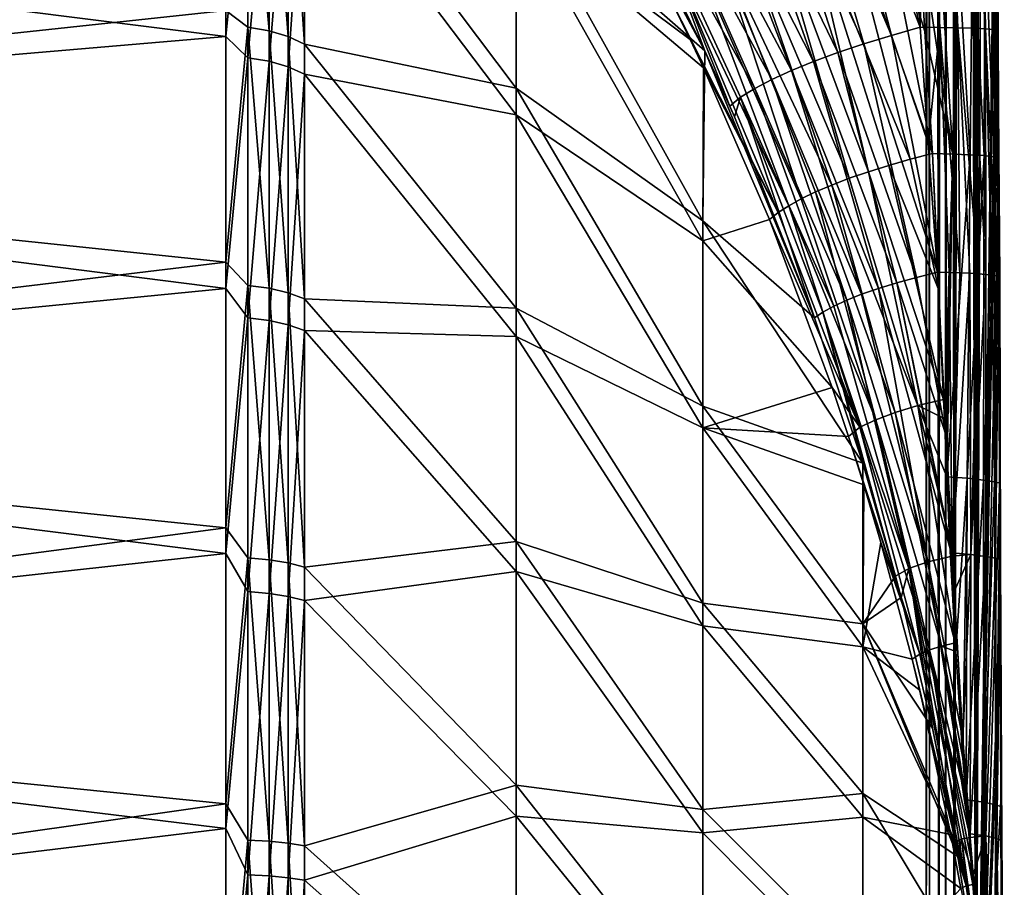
# Model space of a CAD drawing. Header units: metres. Extents: x 59 to 125, y -85 to 102.
# Tile 25 of 42: x 115.55 to 124.89, y 3.58 to 11.81. Entities that reach past the tile are written whole.
import ezdxf

# ---------------------------------------------------------------- set-up
doc = ezdxf.new("R2010")
doc.units = ezdxf.units.M
doc.layers.add('solid_21664500', color=7, linetype='CONTINUOUS')

msp = doc.modelspace()

# ---------------------------------------------------------------- linework, layer by layer
at = {"layer": 'solid_21664500'}
for points in [[(124.149452, 0), (124.149452, 100.625107), (124.194023, 100.624504, 2.717539)], [(124.178856, 0, -2.207325), (124.149452, 100.625107), (124.149452, 0)], [(124.194023, 100.624481, -2.717538), (124.149452, 100.625107), (124.178856, 0, -2.207325)], [(124.178856, 0, 2.207318), (124.149452, 0), (124.194023, 100.624504, 2.717539)], [(124.267197, 0, 4.41656), (124.178856, 0, 2.207318), (124.194023, 100.624504, 2.717539)], [(124.194023, 100.624481, -2.717538), (124.178856, 0, -2.207325), (124.267197, 0, -4.416576)], [(124.267197, 0, 4.41656), (124.194023, 100.624504, 2.717539), (124.327812, 100.622734, 5.435179)], [(124.327812, 100.622673, -5.435175), (124.194023, 100.624481, -2.717538), (124.267197, 0, -4.416576)], [(124.332672, 0, 5.508754), (124.267197, 0, 4.41656), (124.327812, 100.622734, 5.435179)], [(124.327812, 100.622673, -5.435175), (124.267197, 0, -4.416576), (124.33268, 0, -5.5088)], [(124.332672, 0, 5.508754), (124.327812, 100.622734, 5.435179), (124.357185, 100.603516, 5.865472)], [(124.357185, 100.603455, -5.86546), (124.327812, 100.622673, -5.435175), (124.33268, 0, -5.5088)], [(124.332672, 0, 5.508754), (124.357185, 100.603516, 5.865472), (124.388596, 100.546616, 6.292867)], [(124.357185, 100.603455, -5.86546), (124.33268, 0, -5.5088), (124.41436, 0, -6.62287)], [(124.388588, 100.546547, -6.292846), (124.357185, 100.603455, -5.86546), (124.41436, 0, -6.62287)], [(124.414352, 0, 6.622847), (124.332672, 0, 5.508754), (124.388596, 100.546616, 6.292867)], [(124.421738, 100.452293, -6.714433), (124.388588, 100.546547, -6.292846), (124.41436, 0, -6.62287)], [(124.414352, 0, 6.622847), (124.388596, 100.546616, 6.292867), (124.421745, 100.452362, 6.714463)], [(124.414352, 0, 6.622847), (124.421745, 100.452362, 6.714463), (124.456268, 100.321304, 7.126945)], [(124.421738, 100.452293, -6.714433), (124.41436, 0, -6.62287), (124.620155, 0, -8.82441)], [(124.456261, 100.321228, -7.126903), (124.421738, 100.452293, -6.714433), (124.620155, 0, -8.82441)], [(124.414352, 0, 6.622847), (124.456268, 100.321304, 7.126945), (124.491753, 100.154213, 7.527287)], [(124.491745, 100.154137, -7.527234), (124.456261, 100.321228, -7.126903), (124.620155, 0, -8.82441)], [(124.414352, 0, 6.622847), (124.491753, 100.154213, 7.527287), (124.527702, 99.952354, 7.912071)], [(124.527695, 99.952271, -7.912005), (124.491745, 100.154137, -7.527234), (124.620155, 0, -8.82441)], [(124.414352, 0, 6.622847), (124.527702, 99.952354, 7.912071), (124.563599, 99.717178, 8.278379)], [(124.563591, 99.717094, -8.2783), (124.527695, 99.952271, -7.912005), (124.620155, 0, -8.82441)], [(124.414352, 0, 6.622847), (124.563599, 99.717178, 8.278379), (124.598923, 99.450317, 8.623473)], [(124.598907, 99.450233, -8.623382), (124.563591, 99.717094, -8.2783), (124.620155, 0, -8.82441)], [(124.620155, 0, 8.824379), (124.414352, 0, 6.622847), (124.598923, 99.450317, 8.623473)], [(124.633095, 99.153549, -8.944614), (124.598907, 99.450233, -8.623382), (124.620155, 0, -8.82441)], [(124.620155, 0, 8.824379), (124.598923, 99.450317, 8.623473), (124.633102, 99.153625, 8.94472)], [(124.620155, 0, 8.824379), (124.633102, 99.153625, 8.94472), (124.665573, 98.829445, 9.239372)], [(124.81694, 14.049306, -10.503305), (124.633095, 99.153549, -8.944614), (124.620155, 0, -8.82441)], [(124.620155, 0, 8.824379), (124.665573, 98.829445, 9.239372), (124.695755, 98.480438, 9.504966)], [(124.620155, 0, 8.824379), (124.695755, 98.480438, 9.504966), (124.723122, 98.109207, 9.739528)], [(124.620155, 0, 8.824379), (124.723122, 98.109207, 9.739528), (124.747208, 97.718483, 9.941281)], [(124.620155, 0, 8.824379), (124.747208, 97.718483, 9.941281), (124.767563, 97.311203, 10.108623)], [(124.620155, 0, 8.824379), (124.767563, 97.311203, 10.108623), (124.783798, 96.890877, 10.240108)], [(124.620155, 0, 8.824379), (124.783798, 96.890877, 10.240108), (124.795624, 96.460663, 10.334814)], [(124.620155, 0, 8.824379), (124.795624, 96.460663, 10.334814), (124.802826, 96.024033, 10.392073)], [(124.620155, 0, 8.824379), (124.802826, 96.024033, 10.392073), (124.805275, 95.584, 10.411458)], [(124.620155, 0, 8.824379), (124.805275, 95.584, 10.411458), (124.811928, 55.217747, 10.463927)], [(124.620155, 0, 8.824379), (124.811928, 55.217747, 10.463927), (124.812141, 54.057941, 10.465647)], [(124.620155, 0, 8.824379), (124.812141, 54.057941, 10.465647), (124.816948, 14.921187, 10.503396)], [(124.620155, 0, 8.824379), (124.816948, 14.921187, 10.503396), (124.82238, 12.786752, 10.545879)], [(122.0495, 11.51318, -13.20372), (120.258636, 13.0832, -15.391022), (120.277397, 14.808387, -13.701787)], [(121.362968, 12.905782, -13.411614), (122.0495, 11.51318, -13.20372), (120.277397, 14.808387, -13.701787)], [(117.7155, 14.016317, -18.20797), (117.7155, 11.73626, -19.754684), (117.506783, 11.896239, -19.6845)], [(117.915222, 11.702938, -19.698654), (117.7155, 11.73626, -19.754684), (117.7155, 14.016317, -18.20797)], [(117.915222, 11.702938, -19.698654), (117.7155, 14.016317, -18.20797), (117.915222, 13.976527, -18.156332)], [(124.092636, 11.736555, -11.551813), (123.235939, 13.906354, -11.612864), (123.571419, 14.021847, -11.54487)], [(124.086929, 11.819385, -11.549554), (124.092636, 11.736555, -11.551813), (123.571419, 14.021847, -11.54487)], [(124.152946, 14.049356, -11.488091), (124.092636, 11.736555, -11.551813), (124.086929, 11.819385, -11.549554)], [(124.27919, 11.733991, -11.496501), (124.092636, 11.736555, -11.551813), (124.152946, 14.049356, -11.488091)], [(124.44944, 11.731212, -11.402337), (124.152946, 14.049356, -11.488091), (124.353401, 14.04939, -11.408609)], [(124.27919, 11.733991, -11.496501), (124.152946, 14.049356, -11.488091), (124.44944, 11.731212, -11.402337)], [(124.595436, 11.726928, -11.273782), (124.353401, 14.04939, -11.408609), (124.529213, 14.049407, -11.283751)], [(124.44944, 11.731212, -11.402337), (124.353401, 14.04939, -11.408609), (124.595436, 11.726928, -11.273782)], [(124.710342, 11.72134, -11.116857), (124.529213, 14.049407, -11.283751), (124.670303, 14.049407, -11.120678)], [(124.595436, 11.726928, -11.273782), (124.529213, 14.049407, -11.283751), (124.710342, 11.72134, -11.116857)], [(124.822914, 11.797435, -10.550032), (124.81694, 14.049306, -10.503305), (124.620155, 0, -8.82441)], [(124.78878, 11.714709, -10.93891), (124.670303, 14.049407, -11.120678), (124.768585, 14.04939, -10.928739)], [(124.710342, 11.72134, -11.116857), (124.670303, 14.049407, -11.120678), (124.78878, 11.714709, -10.93891)], [(124.827065, 11.707347, -10.748279), (124.768585, 14.04939, -10.928739), (124.818413, 14.049356, -10.718938)], [(124.78878, 11.714709, -10.93891), (124.768585, 14.04939, -10.928739), (124.827065, 11.707347, -10.748279)], [(124.818413, 14.049356, -10.718938), (124.81694, 14.049306, -10.503305), (124.823387, 11.703222, -10.55372)], [(124.823387, 11.703222, -10.55372), (124.81694, 14.049306, -10.503305), (124.822914, 11.797435, -10.550032)], [(124.827065, 11.707347, -10.748279), (124.818413, 14.049356, -10.718938), (124.823387, 11.703222, -10.55372)], [(117.915222, 13.976527, -18.156332), (118.096909, 13.91216, -18.072771), (118.096909, 11.649035, -19.607988)], [(117.915222, 11.702938, -19.698654), (117.915222, 13.976527, -18.156332), (118.096909, 11.649035, -19.607988)], [(106.25, 13.065489, 18.928629), (117.506783, 11.649831, 19.831324), (117.506783, 13.881018, 18.338957)], [(117.7155, 13.750081, 18.409851), (117.506783, 13.881018, 18.338957), (117.506783, 11.649831, 19.831324)], [(118.096909, 13.91216, -18.072771), (118.252136, 13.826356, -17.961338), (118.252136, 11.577187, -19.487087)], [(118.096909, 11.649035, -19.607988), (118.096909, 13.91216, -18.072771), (118.252136, 11.577187, -19.487087)], [(120.258636, 11.157375, -16.839437), (118.252136, 11.577187, -19.487087), (118.252136, 13.826356, -17.961338)], [(120.258636, 13.0832, -15.391022), (120.258636, 11.157375, -16.839437), (118.252136, 13.826356, -17.961338)], [(123.820045, 11.65985, -11.620916), (122.913116, 13.785611, -11.721107), (123.235939, 13.906354, -11.612864)], [(124.092636, 11.736555, -11.551813), (123.820045, 11.65985, -11.620916), (123.235939, 13.906354, -11.612864)], [(117.7155, 11.447776, 19.923246), (117.7155, 13.750081, 18.409851), (117.506783, 11.649831, 19.831324)], [(117.915222, 13.711073, 18.35762), (117.7155, 13.750081, 18.409851), (117.7155, 11.447776, 19.923246)], [(123.558289, 11.5807, -11.720624), (122.607422, 13.661289, -11.868098), (122.913116, 13.785611, -11.721107)], [(123.820045, 11.65985, -11.620916), (123.558289, 11.5807, -11.720624), (122.913116, 13.785611, -11.721107)], [(117.915222, 13.711073, 18.35762), (117.7155, 11.447776, 19.923246), (117.915222, 11.415299, 19.866722)], [(117.915222, 13.711073, 18.35762), (117.915222, 11.415299, 19.866722), (118.096909, 13.647956, 18.273109)], [(117.915222, 11.415299, 19.866722), (118.096909, 11.362752, 19.775265), (118.096909, 13.647956, 18.273109)], [(118.096909, 13.647956, 18.273109), (118.096909, 11.362752, 19.775265), (118.252136, 13.563797, 18.160429)], [(123.310776, 11.498197, -11.849732), (122.323097, 13.535111, -12.051805), (122.607422, 13.661289, -11.868098)], [(123.558289, 11.5807, -11.720624), (123.310776, 11.498197, -11.849732), (122.607422, 13.661289, -11.868098)], [(118.096909, 11.362752, 19.775265), (118.252136, 11.292686, 19.65332), (118.252136, 13.563797, 18.160429)], [(120.258636, 10.905146, 17.003866), (118.252136, 13.563797, 18.160429), (118.252136, 11.292686, 19.65332)], [(120.258636, 10.905146, 17.003866), (120.258636, 12.852345, 15.584316), (118.252136, 13.563797, 18.160429)], [(123.080673, 11.413401, -12.006605), (122.064072, 13.408826, -12.269679), (122.323097, 13.535111, -12.051805)], [(123.310776, 11.498197, -11.849732), (123.080673, 11.413401, -12.006605), (122.323097, 13.535111, -12.051805)], [(122.870895, 11.327404, -12.189252), (121.833939, 13.284182, -12.518704), (122.064072, 13.408826, -12.269679)], [(123.080673, 11.413401, -12.006605), (122.870895, 11.327404, -12.189252), (122.064072, 13.408826, -12.269679)], [(122.68412, 11.241312, -12.395353), (121.635887, 13.162904, -12.795432), (121.833939, 13.284182, -12.518704)], [(122.870895, 11.327404, -12.189252), (122.68412, 11.241312, -12.395353), (121.833939, 13.284182, -12.518704)], [(124.208336, 10.539021, 11.623276), (123.67688, 13.172457, 11.603824), (123.327934, 13.056333, 11.716224)], [(124.137016, 11.696034, 11.579194), (124.072411, 12.734576, 11.547471), (123.67688, 13.172457, 11.603824)], [(124.208336, 10.539021, 11.623276), (124.137016, 11.696034, 11.579194), (123.67688, 13.172457, 11.603824)], [(122.030922, 9.900479, -14.489795), (120.258636, 11.157375, -16.839437), (120.258636, 13.0832, -15.391022)], [(122.0495, 11.51318, -13.20372), (122.030922, 9.900479, -14.489795), (120.258636, 13.0832, -15.391022)], [(122.522728, 11.156232, -12.622292), (121.472656, 13.046675, -13.096027), (121.635887, 13.162904, -12.795432)], [(122.68412, 11.241312, -12.395353), (122.522728, 11.156232, -12.622292), (121.635887, 13.162904, -12.795432)], [(106.25, 13.065489, 18.928629), (106.25, 10.688633, 20.365488), (117.506783, 11.649831, 19.831324)], [(106.25, 10.688633, -20.365488), (106.25, 13.065489, -18.928629), (117.506783, 11.896239, -19.6845)], [(121.472656, 13.046675, -13.096027), (122.0495, 11.51318, -13.20372), (121.362968, 12.905782, -13.411614)], [(121.472656, 13.046675, -13.096027), (122.286819, 10.987323, -13.125663), (122.0495, 11.51318, -13.20372)], [(122.388779, 11.07326, -12.867181), (122.286819, 10.987323, -13.125663), (121.472656, 13.046675, -13.096027)], [(122.522728, 11.156232, -12.622292), (122.388779, 11.07326, -12.867181), (121.472656, 13.046675, -13.096027)], [(123.996254, 10.484509, 11.702901), (123.327934, 13.056333, 11.716224), (122.997269, 12.934558, 11.870224)], [(123.996254, 10.484509, 11.702901), (124.208336, 10.539021, 11.623276), (123.327934, 13.056333, 11.716224)], [(123.600266, 10.366652, 11.917426), (122.997269, 12.934558, 11.870224), (122.689583, 12.808861, 12.063642)], [(123.793022, 10.426898, 11.801215), (123.996254, 10.484509, 11.702901), (122.997269, 12.934558, 11.870224)], [(123.600266, 10.366652, 11.917426), (123.793022, 10.426898, 11.801215), (122.997269, 12.934558, 11.870224)], [(122.030922, 9.710101, 14.618056), (120.258636, 12.852345, 15.584316), (120.258636, 10.905146, 17.003866)], [(121.910156, 11.619581, 13.4156), (121.644066, 12.163857, 13.505397), (120.258636, 12.852345, 15.584316)], [(122.036133, 11.351919, 13.371762), (121.910156, 11.619581, 13.4156), (120.258636, 12.852345, 15.584316)], [(122.030922, 9.710101, 14.618056), (122.036133, 11.351919, 13.371762), (120.258636, 12.852345, 15.584316)], [(123.41954, 10.304256, 12.050599), (122.689583, 12.808861, 12.063642), (122.409233, 12.681024, 12.293734)], [(123.41954, 10.304256, 12.050599), (123.600266, 10.366652, 11.917426), (122.689583, 12.808861, 12.063642)], [(124.400024, 10.53438, 11.538611), (124.072411, 12.734576, 11.547471), (124.137016, 11.696034, 11.579194)], [(124.262589, 12.732593, 11.495824), (124.072411, 12.734576, 11.547471), (124.400024, 10.53438, 11.538611)], [(124.262589, 12.732593, 11.495824), (124.400024, 10.53438, 11.538611), (124.43689, 12.730362, 11.403827)], [(124.43689, 12.730362, 11.403827), (124.400024, 10.53438, 11.538611), (124.566933, 10.52756, 11.411993)], [(124.43689, 12.730362, 11.403827), (124.566933, 10.52756, 11.411993), (124.586861, 12.726658, 11.275978)], [(124.586861, 12.726658, 11.275978), (124.566933, 10.52756, 11.411993), (124.700012, 10.518955, 11.250278)], [(124.586861, 12.726658, 11.275978), (124.700012, 10.518955, 11.250278), (124.705238, 12.72166, 11.118464)], [(124.620155, 0, 8.824379), (124.82238, 12.786752, 10.545879), (124.822769, 12.70441, 10.548894)], [(124.620155, 0, 8.824379), (124.822769, 12.70441, 10.548894), (124.835609, 10.48739, 10.648698)], [(124.705238, 12.72166, 11.118464), (124.700012, 10.518955, 11.250278), (124.792061, 10.509029, 11.062222)], [(124.705238, 12.72166, 11.118464), (124.792061, 10.509029, 11.062222), (124.786301, 12.715609, 10.938903)], [(124.786301, 12.715609, 10.938903), (124.792061, 10.509029, 11.062222), (124.838089, 10.498321, 10.858008)], [(124.786301, 12.715609, 10.938903), (124.838089, 10.498321, 10.858008), (124.826126, 12.708799, 10.745985)], [(124.826126, 12.708799, 10.745985), (124.835609, 10.48739, 10.648698), (124.822769, 12.70441, 10.548894)], [(124.826126, 12.708799, 10.745985), (124.838089, 10.498321, 10.858008), (124.835609, 10.48739, 10.648698)], [(123.252304, 10.240211, 12.199661), (122.409233, 12.681024, 12.293734), (122.160194, 12.552857, 12.557238)], [(123.252304, 10.240211, 12.199661), (123.41954, 10.304256, 12.050599), (122.409233, 12.681024, 12.293734)], [(122.963562, 10.10925, 12.540535), (122.160194, 12.552857, 12.557238), (121.945999, 12.426181, 12.850417)], [(123.099899, 10.175035, 12.363413), (123.252304, 10.240211, 12.199661), (122.160194, 12.552857, 12.557238)], [(122.963562, 10.10925, 12.540535), (123.099899, 10.175035, 12.363413), (122.160194, 12.552857, 12.557238)], [(122.844376, 10.043387, 12.729602), (121.945999, 12.426181, 12.850417), (121.769684, 12.30279, 13.169115)], [(122.844376, 10.043387, 12.729602), (122.963562, 10.10925, 12.540535), (121.945999, 12.426181, 12.850417)], [(122.743309, 9.977977, 12.929091), (121.769684, 12.30279, 13.169115), (121.644066, 12.163857, 13.505397)], [(122.743309, 9.977977, 12.929091), (122.844376, 10.043387, 12.729602), (121.769684, 12.30279, 13.169115)], [(122.743309, 9.977977, 12.929091), (121.644066, 12.163857, 13.505397), (121.910156, 11.619581, 13.4156)], [(106.25, 10.688633, -20.365488), (117.506783, 11.896239, -19.6845), (117.506783, 9.507303, -20.943047)], [(117.7155, 11.73626, -19.754684), (117.506783, 9.507303, -20.943047), (117.506783, 11.896239, -19.6845)], [(124.852028, 5.717899, -10.774891), (124.822914, 11.797435, -10.550032), (124.620155, 0, -8.82441)], [(124.852028, 5.717899, -10.774891), (124.823387, 11.703222, -10.55372), (124.822914, 11.797435, -10.550032)], [(117.7155, 11.73626, -19.754684), (117.7155, 9.28747, -21.01738), (117.506783, 9.507303, -20.943047)], [(117.915222, 9.261093, -20.957764), (117.7155, 9.28747, -21.01738), (117.7155, 11.73626, -19.754684)], [(117.915222, 9.261093, -20.957764), (117.7155, 11.73626, -19.754684), (117.915222, 11.702938, -19.698654)], [(117.915222, 11.702938, -19.698654), (118.096909, 11.649035, -19.607988), (118.096909, 9.218431, -20.861298)], [(117.915222, 9.261093, -20.957764), (117.915222, 11.702938, -19.698654), (118.096909, 9.218431, -20.861298)], [(124.168396, 10.638577, -11.586877), (123.820045, 11.65985, -11.620916), (124.092636, 11.736555, -11.551813)], [(124.27919, 11.733991, -11.496501), (124.168396, 10.638577, -11.586877), (124.092636, 11.736555, -11.551813)], [(124.400024, 10.53438, 11.538611), (124.137016, 11.696034, 11.579194), (124.208336, 10.539021, 11.623276)], [(124.27919, 11.733991, -11.496501), (124.254585, 9.412654, -11.633409), (124.168396, 10.638577, -11.586877)], [(124.365578, 9.410316, -11.584279), (124.254585, 9.412654, -11.633409), (124.27919, 11.733991, -11.496501)], [(124.468933, 9.407046, -11.52069), (124.27919, 11.733991, -11.496501), (124.44944, 11.731212, -11.402337)], [(124.468933, 9.407046, -11.52069), (124.365578, 9.410316, -11.584279), (124.27919, 11.733991, -11.496501)], [(124.645424, 9.39796, -11.355002), (124.44944, 11.731212, -11.402337), (124.595436, 11.726928, -11.273782)], [(124.56279, 9.402903, -11.443798), (124.468933, 9.407046, -11.52069), (124.44944, 11.731212, -11.402337)], [(124.645424, 9.39796, -11.355002), (124.56279, 9.402903, -11.443798), (124.44944, 11.731212, -11.402337)], [(124.715347, 9.392309, -11.255919), (124.595436, 11.726928, -11.273782), (124.710342, 11.72134, -11.116857)], [(124.715347, 9.392309, -11.255919), (124.645424, 9.39796, -11.355002), (124.595436, 11.726928, -11.273782)], [(124.812187, 9.379305, -11.034252), (124.710342, 11.72134, -11.116857), (124.78878, 11.714709, -10.93891)], [(124.771271, 9.386053, -11.14835), (124.715347, 9.392309, -11.255919), (124.710342, 11.72134, -11.116857)], [(124.812187, 9.379305, -11.034252), (124.771271, 9.386053, -11.14835), (124.710342, 11.72134, -11.116857)], [(124.846298, 9.364832, -10.794856), (124.78878, 11.714709, -10.93891), (124.827065, 11.707347, -10.748279)], [(124.837349, 9.372189, -10.915702), (124.812187, 9.379305, -11.034252), (124.78878, 11.714709, -10.93891)], [(124.846298, 9.364832, -10.794856), (124.837349, 9.372189, -10.915702), (124.78878, 11.714709, -10.93891)], [(124.827065, 11.707347, -10.748279), (124.823387, 11.703222, -10.55372), (124.838875, 9.357371, -10.673914)], [(124.849831, 6.745229, -10.758089), (124.838875, 9.357371, -10.673914), (124.823387, 11.703222, -10.55372)], [(124.852028, 5.717899, -10.774891), (124.849831, 6.745229, -10.758089), (124.823387, 11.703222, -10.55372)], [(124.846298, 9.364832, -10.794856), (124.827065, 11.707347, -10.748279), (124.838875, 9.357371, -10.673914)], [(106.25, 10.688633, 20.365488), (117.506783, 9.259966, 21.053576), (117.506783, 11.649831, 19.831324)], [(117.7155, 11.447776, 19.923246), (117.506783, 11.649831, 19.831324), (117.506783, 9.259966, 21.053576)], [(118.096909, 11.649035, -19.607988), (118.252136, 11.577187, -19.487087), (118.252136, 9.16157, -20.732666)], [(118.096909, 9.218431, -20.861298), (118.096909, 11.649035, -19.607988), (118.252136, 9.16157, -20.732666)], [(122.743309, 9.977977, 12.929091), (121.910156, 11.619581, 13.4156), (122.036133, 11.351919, 13.371762)], [(124.254585, 9.412654, -11.633409), (123.558289, 11.5807, -11.720624), (123.820045, 11.65985, -11.620916)], [(124.168396, 10.638577, -11.586877), (124.254585, 9.412654, -11.633409), (123.820045, 11.65985, -11.620916)], [(120.258636, 9.072777, -18.048223), (118.252136, 9.16157, -20.732666), (118.252136, 11.577187, -19.487087)], [(120.258636, 11.157375, -16.839437), (120.258636, 9.072777, -18.048223), (118.252136, 11.577187, -19.487087)], [(123.088142, 8.978976, -12.831971), (122.030922, 9.900479, -14.489795), (122.0495, 11.51318, -13.20372)], [(122.330986, 10.886438, -13.110796), (122.0495, 11.51318, -13.20372), (122.286819, 10.987323, -13.125663)], [(122.330986, 10.886438, -13.110796), (123.088142, 8.978976, -12.831971), (122.0495, 11.51318, -13.20372)], [(123.868759, 9.312897, -11.830129), (123.080673, 11.413401, -12.006605), (123.310776, 11.498197, -11.849732)], [(124.056046, 9.364203, -11.721458), (123.310776, 11.498197, -11.849732), (123.558289, 11.5807, -11.720624)], [(124.056046, 9.364203, -11.721458), (123.868759, 9.312897, -11.830129), (123.310776, 11.498197, -11.849732)], [(124.254585, 9.412654, -11.633409), (124.056046, 9.364203, -11.721458), (123.558289, 11.5807, -11.720624)], [(117.7155, 8.980883, 21.150204), (117.7155, 11.447776, 19.923246), (117.506783, 9.259966, 21.053576)], [(117.915222, 11.415299, 19.866722), (117.7155, 11.447776, 19.923246), (117.7155, 8.980883, 21.150204)], [(117.915222, 11.415299, 19.866722), (117.7155, 8.980883, 21.150204), (117.915222, 8.955406, 21.090197)], [(117.915222, 11.415299, 19.866722), (117.915222, 8.955406, 21.090197), (118.096909, 11.362752, 19.775265)], [(123.694839, 9.259314, -11.958188), (122.870895, 11.327404, -12.189252), (123.080673, 11.413401, -12.006605)], [(123.868759, 9.312897, -11.830129), (123.694839, 9.259314, -11.958188), (123.080673, 11.413401, -12.006605)], [(117.915222, 8.955406, 21.090197), (118.096909, 8.914184, 20.993107), (118.096909, 11.362752, 19.775265)], [(118.096909, 11.362752, 19.775265), (118.096909, 8.914184, 20.993107), (118.252136, 11.292686, 19.65332)], [(122.661171, 9.913546, 13.137397), (122.036133, 11.351919, 13.371762), (122.030922, 9.710101, 14.618056)], [(122.743309, 9.977977, 12.929091), (122.036133, 11.351919, 13.371762), (122.661171, 9.913546, 13.137397)], [(123.536263, 9.204061, -12.104191), (122.68412, 11.241312, -12.395353), (122.870895, 11.327404, -12.189252)], [(123.694839, 9.259314, -11.958188), (123.536263, 9.204061, -12.104191), (122.870895, 11.327404, -12.189252)], [(118.096909, 8.914184, 20.993107), (118.252136, 8.859218, 20.863653), (118.252136, 11.292686, 19.65332)], [(120.258636, 8.802762, 18.181448), (118.252136, 11.292686, 19.65332), (118.252136, 8.859218, 20.863653)], [(120.258636, 8.802762, 18.181448), (120.258636, 10.905146, 17.003866), (118.252136, 11.292686, 19.65332)], [(123.394806, 9.147762, -12.266485), (122.522728, 11.156232, -12.622292), (122.68412, 11.241312, -12.395353)], [(123.536263, 9.204061, -12.104191), (123.394806, 9.147762, -12.266485), (122.68412, 11.241312, -12.395353)], [(122.030922, 8.142053, -15.546081), (120.258636, 9.072777, -18.048223), (120.258636, 11.157375, -16.839437)], [(122.030922, 9.900479, -14.489795), (122.030922, 8.142053, -15.546081), (120.258636, 11.157375, -16.839437)], [(123.272087, 9.091055, -12.443235), (122.388779, 11.07326, -12.867181), (122.522728, 11.156232, -12.622292)], [(123.394806, 9.147762, -12.266485), (123.272087, 9.091055, -12.443235), (122.522728, 11.156232, -12.622292)], [(122.388779, 11.07326, -12.867181), (122.330986, 10.886438, -13.110796), (122.286819, 10.987323, -13.125663)], [(122.388779, 11.07326, -12.867181), (123.088142, 8.978976, -12.831971), (122.330986, 10.886438, -13.110796)], [(123.169479, 9.03458, -12.632444), (123.088142, 8.978976, -12.831971), (122.388779, 11.07326, -12.867181)], [(123.272087, 9.091055, -12.443235), (123.169479, 9.03458, -12.632444), (122.388779, 11.07326, -12.867181)], [(122.030922, 7.938007, 15.651252), (120.258636, 10.905146, 17.003866), (120.258636, 8.802762, 18.181448)], [(122.030922, 7.938007, 15.651252), (122.030922, 9.710101, 14.618056), (120.258636, 10.905146, 17.003866)], [(106.25, 10.688633, 20.365488), (106.25, 8.155912, 21.505373), (117.506783, 9.259966, 21.053576)], [(106.25, 8.155912, -21.505373), (106.25, 10.688633, -20.365488), (117.506783, 9.507303, -20.943047)], [(124.26825, 9.242985, 11.687087), (123.996254, 10.484509, 11.702901), (123.793022, 10.426898, 11.801215)], [(124.26825, 9.242985, 11.687087), (124.208336, 10.539021, 11.623276), (123.996254, 10.484509, 11.702901)], [(124.31324, 8.204566, 11.744032), (124.208336, 10.539021, 11.623276), (124.26825, 9.242985, 11.687087)], [(124.320824, 8.026163, 11.754144), (124.208336, 10.539021, 11.623276), (124.31324, 8.204566, 11.744032)], [(124.400024, 10.53438, 11.538611), (124.208336, 10.539021, 11.623276), (124.320824, 8.026163, 11.754144)], [(124.400024, 10.53438, 11.538611), (124.320824, 8.026163, 11.754144), (124.344154, 7.472532, 11.785931)], [(124.566933, 10.52756, 11.411993), (124.400024, 10.53438, 11.538611), (124.344154, 7.472532, 11.785931)], [(124.566933, 10.52756, 11.411993), (124.344154, 7.472532, 11.785931), (124.537399, 7.459555, 11.633927)], [(124.700012, 10.518955, 11.250278), (124.566933, 10.52756, 11.411993), (124.537399, 7.459555, 11.633927)], [(124.700012, 10.518955, 11.250278), (124.537399, 7.459555, 11.633927), (124.69136, 7.439833, 11.441865)], [(124.620155, 0, 8.824379), (124.835609, 10.48739, 10.648698), (124.846428, 7.474156, 10.731982)], [(124.792061, 10.509029, 11.062222), (124.700012, 10.518955, 11.250278), (124.69136, 7.439833, 11.441865)], [(124.792061, 10.509029, 11.062222), (124.69136, 7.439833, 11.441865), (124.797447, 7.423649, 11.219459)], [(124.838089, 10.498321, 10.858008), (124.792061, 10.509029, 11.062222), (124.797447, 7.423649, 11.219459)], [(124.838089, 10.498321, 10.858008), (124.797447, 7.423649, 11.219459), (124.850044, 7.411859, 10.978471)], [(124.838089, 10.498321, 10.858008), (124.850044, 7.411859, 10.978471), (124.835609, 10.48739, 10.648698)], [(124.850044, 7.411859, 10.978471), (124.846428, 7.474156, 10.731982), (124.835609, 10.48739, 10.648698)], [(124.31324, 8.204566, 11.744032), (123.793022, 10.426898, 11.801215), (123.600266, 10.366652, 11.917426)], [(124.31324, 8.204566, 11.744032), (124.26825, 9.242985, 11.687087), (123.793022, 10.426898, 11.801215)], [(124.07058, 8.149028, 11.900325), (123.41954, 10.304256, 12.050599), (123.252304, 10.240211, 12.199661)], [(124.07058, 8.149028, 11.900325), (123.600266, 10.366652, 11.917426), (123.41954, 10.304256, 12.050599)], [(124.07058, 8.149028, 11.900325), (124.31324, 8.204566, 11.744032), (123.600266, 10.366652, 11.917426)], [(123.855362, 8.083679, 12.088728), (123.252304, 10.240211, 12.199661), (123.099899, 10.175035, 12.363413)], [(123.855362, 8.083679, 12.088728), (124.07058, 8.149028, 11.900325), (123.252304, 10.240211, 12.199661)], [(123.670593, 8.01415, 12.30578), (122.963562, 10.10925, 12.540535), (122.844376, 10.043387, 12.729602)], [(123.670593, 8.01415, 12.30578), (123.099899, 10.175035, 12.363413), (122.963562, 10.10925, 12.540535)], [(123.670593, 8.01415, 12.30578), (123.855362, 8.083679, 12.088728), (123.099899, 10.175035, 12.363413)], [(123.520065, 7.941866, 12.547031), (122.844376, 10.043387, 12.729602), (122.743309, 9.977977, 12.929091)], [(123.520065, 7.941866, 12.547031), (123.670593, 8.01415, 12.30578), (122.844376, 10.043387, 12.729602)], [(123.255882, 8.320615, 12.880095), (122.661171, 9.913546, 13.137397), (122.030922, 9.710101, 14.618056)], [(123.547295, 7.601893, -12.632074), (122.030922, 8.142053, -15.546081), (122.030922, 9.900479, -14.489795)], [(123.088142, 8.978976, -12.831971), (123.547295, 7.601893, -12.632074), (122.030922, 9.900479, -14.489795)], [(123.520065, 7.941866, 12.547031), (122.743309, 9.977977, 12.929091), (122.661171, 9.913546, 13.137397)], [(123.520065, 7.941866, 12.547031), (122.661171, 9.913546, 13.137397), (123.255882, 8.320615, 12.880095)], [(123.255882, 8.320615, 12.880095), (122.030922, 9.710101, 14.618056), (122.030922, 7.938007, 15.651252)], [(106.25, 8.155912, -21.505373), (117.506783, 9.507303, -20.943047), (117.506783, 6.987324, -21.912949)], [(117.7155, 9.28747, -21.01738), (117.506783, 6.987324, -21.912949), (117.506783, 9.507303, -20.943047)], [(124.337364, 7.860404, -11.709124), (123.868759, 9.312897, -11.830129), (124.056046, 9.364203, -11.721458)], [(124.337364, 7.860404, -11.709124), (124.056046, 9.364203, -11.721458), (124.254585, 9.412654, -11.633409)], [(124.365578, 9.410316, -11.584279), (124.337364, 7.860404, -11.709124), (124.254585, 9.412654, -11.633409)], [(124.365578, 9.410316, -11.584279), (124.394432, 6.752161, -11.76649), (124.337364, 7.860404, -11.709124)], [(124.468933, 9.407046, -11.52069), (124.394432, 6.752161, -11.76649), (124.365578, 9.410316, -11.584279)], [(124.56279, 9.402903, -11.443798), (124.394432, 6.752161, -11.76649), (124.468933, 9.407046, -11.52069)], [(124.572014, 6.736066, -11.616036), (124.394432, 6.752161, -11.76649), (124.56279, 9.402903, -11.443798)], [(124.572014, 6.736066, -11.616036), (124.56279, 9.402903, -11.443798), (124.645424, 9.39796, -11.355002)], [(124.572014, 6.736066, -11.616036), (124.645424, 9.39796, -11.355002), (124.715347, 9.392309, -11.255919)], [(124.572014, 6.736066, -11.616036), (124.715347, 9.392309, -11.255919), (124.711891, 6.716618, -11.430565)], [(124.711891, 6.716618, -11.430565), (124.715347, 9.392309, -11.255919), (124.771271, 9.386053, -11.14835)], [(124.711891, 6.716618, -11.430565), (124.771271, 9.386053, -11.14835), (124.807541, 6.700754, -11.218567)], [(124.807541, 6.700754, -11.218567), (124.771271, 9.386053, -11.14835), (124.812187, 9.379305, -11.034252)], [(124.807541, 6.700754, -11.218567), (124.812187, 9.379305, -11.034252), (124.837349, 9.372189, -10.915702)], [(124.807541, 6.700754, -11.218567), (124.837349, 9.372189, -10.915702), (124.854263, 6.689255, -10.990466)], [(124.854263, 6.689255, -10.990466), (124.837349, 9.372189, -10.915702), (124.846298, 9.364832, -10.794856)], [(124.854263, 6.689255, -10.990466), (124.846298, 9.364832, -10.794856), (124.838875, 9.357371, -10.673914)], [(124.854263, 6.689255, -10.990466), (124.838875, 9.357371, -10.673914), (124.849831, 6.745229, -10.758089)], [(106.25, 8.155912, 21.505373), (117.506783, 6.743974, 21.989061), (117.506783, 9.259966, 21.053576)], [(117.7155, 9.28747, -21.01738), (117.7155, 6.705151, -21.977905), (117.506783, 6.987324, -21.912949)], [(117.7155, 8.980883, 21.150204), (117.506783, 9.259966, 21.053576), (117.506783, 6.743974, 21.989061)], [(117.915222, 6.6861, -21.91556), (117.7155, 6.705151, -21.977905), (117.7155, 9.28747, -21.01738)], [(117.915222, 6.6861, -21.91556), (117.7155, 9.28747, -21.01738), (117.915222, 9.261093, -20.957764)], [(117.915222, 9.261093, -20.957764), (118.096909, 9.218431, -20.861298), (118.096909, 6.655291, -21.814682)], [(117.915222, 6.6861, -21.91556), (117.915222, 9.261093, -20.957764), (118.096909, 6.655291, -21.814682)], [(124.16526, 6.666629, -11.96778), (123.536263, 9.204061, -12.104191), (123.694839, 9.259314, -11.958188)], [(124.396126, 6.719216, -11.768196), (123.694839, 9.259314, -11.958188), (123.868759, 9.312897, -11.830129)], [(124.16526, 6.666629, -11.96778), (123.694839, 9.259314, -11.958188), (124.396126, 6.719216, -11.768196)], [(124.394432, 6.752161, -11.76649), (124.396126, 6.719216, -11.768196), (123.868759, 9.312897, -11.830129)], [(124.337364, 7.860404, -11.709124), (124.394432, 6.752161, -11.76649), (123.868759, 9.312897, -11.830129)], [(118.096909, 9.218431, -20.861298), (118.252136, 9.16157, -20.732666), (118.252136, 6.614235, -21.680168)], [(118.096909, 6.655291, -21.814682), (118.096909, 9.218431, -20.861298), (118.252136, 6.614235, -21.680168)], [(120.258636, 6.859071, -19.000179), (118.252136, 6.614235, -21.680168), (118.252136, 9.16157, -20.732666)], [(120.258636, 9.072777, -18.048223), (120.258636, 6.859071, -19.000179), (118.252136, 9.16157, -20.732666)], [(124.16526, 6.666629, -11.96778), (123.394806, 9.147762, -12.266485), (123.536263, 9.204061, -12.104191)], [(122.030922, 6.272381, -16.389963), (120.258636, 6.859071, -19.000179), (120.258636, 9.072777, -18.048223)], [(122.030922, 8.142053, -15.546081), (122.030922, 6.272381, -16.389963), (120.258636, 9.072777, -18.048223)], [(123.98317, 6.603375, -12.207285), (123.169479, 9.03458, -12.632444), (123.272087, 9.091055, -12.443235)], [(123.98317, 6.603375, -12.207285), (123.272087, 9.091055, -12.443235), (123.394806, 9.147762, -12.266485)], [(123.98317, 6.603375, -12.207285), (123.394806, 9.147762, -12.266485), (124.16526, 6.666629, -11.96778)], [(117.7155, 6.384871, 22.073078), (117.7155, 8.980883, 21.150204), (117.506783, 6.743974, 21.989061)], [(117.915222, 8.955406, 21.090197), (117.7155, 8.980883, 21.150204), (117.7155, 6.384871, 22.073078)], [(123.169479, 9.03458, -12.632444), (123.547295, 7.601893, -12.632074), (123.088142, 8.978976, -12.831971)], [(123.169479, 9.03458, -12.632444), (123.856026, 6.531167, -12.477551), (123.547295, 7.601893, -12.632074)], [(123.98317, 6.603375, -12.207285), (123.856026, 6.531167, -12.477551), (123.169479, 9.03458, -12.632444)], [(117.915222, 8.955406, 21.090197), (117.7155, 6.384871, 22.073078), (117.915222, 6.36676, 22.010454)], [(117.915222, 8.955406, 21.090197), (117.915222, 6.36676, 22.010454), (118.096909, 8.914184, 20.993107)], [(117.915222, 6.36676, 22.010454), (118.096909, 6.337455, 21.909128), (118.096909, 8.914184, 20.993107)], [(118.096909, 8.914184, 20.993107), (118.096909, 6.337455, 21.909128), (118.252136, 8.859218, 20.863653)], [(118.096909, 6.337455, 21.909128), (118.252136, 6.298378, 21.774027), (118.252136, 8.859218, 20.863653)], [(120.258636, 6.575113, 19.100304), (118.252136, 8.859218, 20.863653), (118.252136, 6.298378, 21.774027)], [(120.258636, 6.575113, 19.100304), (120.258636, 8.802762, 18.181448), (118.252136, 8.859218, 20.863653)], [(122.030922, 6.057458, 16.470606), (120.258636, 8.802762, 18.181448), (120.258636, 6.575113, 19.100304)], [(122.030922, 6.057458, 16.470606), (122.030922, 7.938007, 15.651252), (120.258636, 8.802762, 18.181448)], [(123.411194, 7.854955, 12.805417), (123.255882, 8.320615, 12.880095), (122.030922, 7.938007, 15.651252)], [(123.520065, 7.941866, 12.547031), (123.255882, 8.320615, 12.880095), (123.411194, 7.854955, 12.805417)], [(106.25, 8.155912, 21.505373), (106.25, 5.50426, 22.331661), (117.506783, 6.743974, 21.989061)], [(106.25, 5.50426, -22.331661), (106.25, 8.155912, -21.505373), (117.506783, 6.987324, -21.912949)], [(123.547028, 6.076421, -13.433234), (122.030922, 6.272381, -16.389963), (122.030922, 8.142053, -15.546081)], [(123.547295, 7.601893, -12.632074), (123.547028, 6.076421, -13.433234), (122.030922, 8.142053, -15.546081)], [(124.424408, 5.89867, 11.865294), (124.07058, 8.149028, 11.900325), (123.855362, 8.083679, 12.088728)], [(124.320824, 8.026163, 11.754144), (124.31324, 8.204566, 11.744032), (124.07058, 8.149028, 11.900325)], [(124.344154, 7.472532, 11.785931), (124.320824, 8.026163, 11.754144), (124.07058, 8.149028, 11.900325)], [(124.370468, 6.887173, 11.818675), (124.344154, 7.472532, 11.785931), (124.07058, 8.149028, 11.900325)], [(124.424408, 5.89867, 11.865294), (124.370468, 6.887173, 11.818675), (124.07058, 8.149028, 11.900325)], [(124.293488, 5.866871, 11.995548), (123.855362, 8.083679, 12.088728), (123.670593, 8.01415, 12.30578)], [(124.293488, 5.866871, 11.995548), (124.424408, 5.89867, 11.865294), (123.855362, 8.083679, 12.088728)], [(124.08757, 5.789707, 12.298487), (123.520065, 7.941866, 12.547031), (123.411194, 7.854955, 12.805417)], [(124.18071, 5.829666, 12.140693), (123.670593, 8.01415, 12.30578), (123.520065, 7.941866, 12.547031)], [(124.08757, 5.789707, 12.298487), (124.18071, 5.829666, 12.140693), (123.520065, 7.941866, 12.547031)], [(124.18071, 5.829666, 12.140693), (124.293488, 5.866871, 11.995548), (123.670593, 8.01415, 12.30578)], [(123.547028, 5.860897, 13.528657), (122.030922, 7.938007, 15.651252), (122.030922, 6.057458, 16.470606)], [(123.556297, 7.39687, 12.731565), (123.411194, 7.854955, 12.805417), (122.030922, 7.938007, 15.651252)], [(123.547028, 5.860897, 13.528657), (123.556297, 7.39687, 12.731565), (122.030922, 7.938007, 15.651252)], [(124.08757, 5.789707, 12.298487), (123.411194, 7.854955, 12.805417), (123.556297, 7.39687, 12.731565)], [(123.856026, 6.531167, -12.477551), (123.547028, 6.076421, -13.433234), (123.547295, 7.601893, -12.632074)], [(124.424408, 5.89867, 11.865294), (124.344154, 7.472532, 11.785931), (124.370468, 6.887173, 11.818675)], [(124.429558, 5.814502, 11.868579), (124.344154, 7.472532, 11.785931), (124.424408, 5.89867, 11.865294)], [(124.537399, 7.459555, 11.633927), (124.344154, 7.472532, 11.785931), (124.429558, 5.814502, 11.868579)], [(124.620155, 0, 8.824379), (124.846428, 7.474156, 10.731982), (124.849403, 6.183135, 10.754821)], [(124.846428, 7.474156, 10.731982), (124.855431, 4.397697, 10.80081), (124.849403, 6.183135, 10.754821)], [(124.850044, 7.411859, 10.978471), (124.855431, 4.397697, 10.80081), (124.846428, 7.474156, 10.731982)], [(123.71991, 6.848081, 12.643394), (123.556297, 7.39687, 12.731565), (123.547028, 5.860897, 13.528657)], [(124.08757, 5.789707, 12.298487), (123.556297, 7.39687, 12.731565), (123.71991, 6.848081, 12.643394)], [(124.537399, 7.459555, 11.633927), (124.429558, 5.814502, 11.868579), (124.49736, 4.803639, 11.897313)], [(124.537399, 7.459555, 11.633927), (124.49736, 4.803639, 11.897313), (124.526855, 4.408829, 11.901908)], [(124.537399, 7.459555, 11.633927), (124.526855, 4.408829, 11.901908), (124.69136, 7.439833, 11.441865)], [(124.69487, 4.386999, 11.65987), (124.69136, 7.439833, 11.441865), (124.526855, 4.408829, 11.901908)], [(124.69487, 4.386999, 11.65987), (124.797447, 7.423649, 11.219459), (124.69136, 7.439833, 11.441865)], [(124.69487, 4.386999, 11.65987), (124.808716, 4.361946, 11.387942), (124.797447, 7.423649, 11.219459)], [(124.808716, 4.361946, 11.387942), (124.850044, 7.411859, 10.978471), (124.797447, 7.423649, 11.219459)], [(124.808716, 4.361946, 11.387942), (124.863113, 4.342137, 11.097798), (124.850044, 7.411859, 10.978471)], [(124.863113, 4.342137, 11.097798), (124.855431, 4.397697, 10.80081), (124.850044, 7.411859, 10.978471)], [(106.25, 5.50426, -22.331661), (117.506783, 6.987324, -21.912949), (117.506783, 4.371044, -22.580832)], [(117.7155, 6.705151, -21.977905), (117.506783, 4.371044, -22.580832), (117.506783, 6.987324, -21.912949)], [(120.258636, 6.859071, -19.000179), (120.258636, 4.547759, -19.681757), (118.252136, 6.614235, -21.680168)], [(122.030922, 4.317011, -17.009911), (120.258636, 4.547759, -19.681757), (120.258636, 6.859071, -19.000179)], [(122.030922, 6.272381, -16.389963), (122.030922, 4.317011, -17.009911), (120.258636, 6.859071, -19.000179)], [(124.017097, 5.741472, 12.465399), (123.71991, 6.848081, 12.643394), (123.547028, 5.860897, 13.528657)], [(124.08757, 5.789707, 12.298487), (123.71991, 6.848081, 12.643394), (124.017097, 5.741472, 12.465399)], [(106.25, 5.50426, 22.331661), (117.506783, 4.136124, 22.62504), (117.506783, 6.743974, 21.989061)], [(117.7155, 6.384871, 22.073078), (117.506783, 6.743974, 21.989061), (117.506783, 4.136124, 22.62504)], [(124.572014, 6.736066, -11.616036), (124.396126, 6.719216, -11.768196), (124.394432, 6.752161, -11.76649)], [(124.572014, 6.736066, -11.616036), (124.41346, 6.384191, -11.78536), (124.396126, 6.719216, -11.768196)], [(124.572014, 6.736066, -11.616036), (124.497314, 4.988348, -11.842888), (124.41346, 6.384191, -11.78536)], [(124.572014, 6.736066, -11.616036), (124.564476, 4.085997, -11.857368), (124.497314, 4.988348, -11.842888)], [(124.572014, 6.736066, -11.616036), (124.711891, 6.716618, -11.430565), (124.564476, 4.085997, -11.857368)], [(124.857346, 4.11079, -10.815395), (124.849831, 6.745229, -10.758089), (124.852028, 5.717899, -10.774891)], [(124.865761, 4.022799, -11.09525), (124.849831, 6.745229, -10.758089), (124.857346, 4.11079, -10.815395)], [(124.854263, 6.689255, -10.990466), (124.849831, 6.745229, -10.758089), (124.865761, 4.022799, -11.09525)], [(117.7155, 6.705151, -21.977905), (117.7155, 4.026431, -22.62245), (117.506783, 4.371044, -22.580832)], [(117.915222, 4.014979, -22.558273), (117.7155, 4.026431, -22.62245), (117.7155, 6.705151, -21.977905)], [(117.915222, 4.014979, -22.558273), (117.7155, 6.705151, -21.977905), (117.915222, 6.6861, -21.91556)], [(117.915222, 6.6861, -21.91556), (118.096909, 6.655291, -21.814682), (118.096909, 3.996467, -22.454432)], [(117.915222, 4.014979, -22.558273), (117.915222, 6.6861, -21.91556), (118.096909, 3.996467, -22.454432)], [(118.096909, 6.655291, -21.814682), (118.252136, 6.614235, -21.680168), (118.252136, 3.971806, -22.315969)], [(118.096909, 3.996467, -22.454432), (118.096909, 6.655291, -21.814682), (118.252136, 3.971806, -22.315969)], [(123.98317, 6.603375, -12.207285), (124.16526, 6.666629, -11.96778), (124.567123, 4.052253, -11.857487)], [(124.16526, 6.666629, -11.96778), (124.396126, 6.719216, -11.768196), (124.497314, 4.988348, -11.842888)], [(124.16526, 6.666629, -11.96778), (124.564476, 4.085997, -11.857368), (124.567123, 4.052253, -11.857487)], [(124.16526, 6.666629, -11.96778), (124.497314, 4.988348, -11.842888), (124.564476, 4.085997, -11.857368)], [(124.396126, 6.719216, -11.768196), (124.41346, 6.384191, -11.78536), (124.497314, 4.988348, -11.842888)], [(124.711891, 6.716618, -11.430565), (124.715637, 4.067545, -11.626186), (124.564476, 4.085997, -11.857368)], [(124.711891, 6.716618, -11.430565), (124.807541, 6.700754, -11.218567), (124.715637, 4.067545, -11.626186)], [(124.807541, 6.700754, -11.218567), (124.817772, 4.042364, -11.368608), (124.715637, 4.067545, -11.626186)], [(124.807541, 6.700754, -11.218567), (124.854263, 6.689255, -10.990466), (124.817772, 4.042364, -11.368608)], [(124.854263, 6.689255, -10.990466), (124.865761, 4.022799, -11.09525), (124.817772, 4.042364, -11.368608)], [(120.258636, 4.547759, -19.681757), (118.252136, 3.971806, -22.315969), (118.252136, 6.614235, -21.680168)], [(120.258636, 4.253899, 19.747355), (120.258636, 6.575113, 19.100304), (118.252136, 6.298378, 21.774027)], [(122.030922, 4.094146, 17.064922), (120.258636, 6.575113, 19.100304), (120.258636, 4.253899, 19.747355)], [(122.030922, 4.094146, 17.064922), (122.030922, 6.057458, 16.470606), (120.258636, 6.575113, 19.100304)], [(123.98317, 6.603375, -12.207285), (123.910263, 6.327013, -12.44807), (123.856026, 6.531167, -12.477551)], [(123.98317, 6.603375, -12.207285), (124.208221, 5.087459, -12.269528), (123.910263, 6.327013, -12.44807)], [(123.98317, 6.603375, -12.207285), (124.424858, 4.008105, -12.114067), (124.208221, 5.087459, -12.269528)], [(123.98317, 6.603375, -12.207285), (124.484894, 4.03711, -11.980694), (124.424858, 4.008105, -12.114067)], [(123.98317, 6.603375, -12.207285), (124.567123, 4.052253, -11.857487), (124.484894, 4.03711, -11.980694)], [(123.856026, 6.531167, -12.477551), (123.910263, 6.327013, -12.44807), (123.547028, 6.076421, -13.433234)], [(117.7155, 3.697061, 22.678604), (117.7155, 6.384871, 22.073078), (117.506783, 4.136124, 22.62504)], [(117.915222, 6.36676, 22.010454), (117.7155, 6.384871, 22.073078), (117.7155, 3.697061, 22.678604)], [(117.915222, 6.36676, 22.010454), (117.7155, 3.697061, 22.678604), (117.915222, 3.686577, 22.614262)], [(117.915222, 6.36676, 22.010454), (117.915222, 3.686577, 22.614262), (118.096909, 6.337455, 21.909128)], [(117.915222, 3.686577, 22.614262), (118.096909, 3.669611, 22.510159), (118.096909, 6.337455, 21.909128)], [(118.096909, 6.337455, 21.909128), (118.096909, 3.669611, 22.510159), (118.252136, 6.298378, 21.774027)], [(118.096909, 3.669611, 22.510159), (118.252136, 3.646986, 22.371349), (118.252136, 6.298378, 21.774027)], [(120.258636, 4.253899, 19.747355), (118.252136, 6.298378, 21.774027), (118.252136, 3.646986, 22.371349)], [(123.547028, 4.467927, -14.050348), (122.030922, 4.317011, -17.009911), (122.030922, 6.272381, -16.389963)], [(123.547028, 6.076421, -13.433234), (123.547028, 4.467927, -14.050348), (122.030922, 6.272381, -16.389963)], [(123.910263, 6.327013, -12.44807), (124.208221, 5.087459, -12.269528), (123.547028, 6.076421, -13.433234)], [(124.620155, 0, 8.824379), (124.849403, 6.183135, 10.754821), (124.855431, 4.397697, 10.80081)], [(124.449898, 3.869272, -12.094033), (123.547028, 4.467927, -14.050348), (123.547028, 6.076421, -13.433234)], [(124.424858, 4.008105, -12.114067), (124.449898, 3.869272, -12.094033), (123.547028, 6.076421, -13.433234)], [(124.208221, 5.087459, -12.269528), (124.424858, 4.008105, -12.114067), (123.547028, 6.076421, -13.433234)], [(123.547028, 4.242744, 14.119978), (122.030922, 6.057458, 16.470606), (122.030922, 4.094146, 17.064922)], [(123.547028, 4.242744, 14.119978), (123.547028, 5.860897, 13.528657), (122.030922, 6.057458, 16.470606)], [(124.429558, 5.814502, 11.868579), (124.424408, 5.89867, 11.865294), (124.293488, 5.866871, 11.995548)], [(124.38324, 4.080529, 12.197804), (123.547028, 5.860897, 13.528657), (123.547028, 4.242744, 14.119978)], [(124.088882, 5.447059, 12.418077), (124.017097, 5.741472, 12.465399), (123.547028, 5.860897, 13.528657)], [(124.38324, 4.080529, 12.197804), (124.088882, 5.447059, 12.418077), (123.547028, 5.860897, 13.528657)], [(124.526527, 3.591367, 12.002626), (124.18071, 5.829666, 12.140693), (124.08757, 5.789707, 12.298487)], [(124.526855, 4.408829, 11.901908), (124.293488, 5.866871, 11.995548), (124.18071, 5.829666, 12.140693)], [(124.571098, 3.85182, 11.900482), (124.526855, 4.408829, 11.901908), (124.18071, 5.829666, 12.140693)], [(124.59153, 3.604346, 11.896668), (124.571098, 3.85182, 11.900482), (124.18071, 5.829666, 12.140693)], [(124.526527, 3.591367, 12.002626), (124.59153, 3.604346, 11.896668), (124.18071, 5.829666, 12.140693)], [(124.49736, 4.803639, 11.897313), (124.429558, 5.814502, 11.868579), (124.293488, 5.866871, 11.995548)], [(124.526855, 4.408829, 11.901908), (124.49736, 4.803639, 11.897313), (124.293488, 5.866871, 11.995548)], [(124.526527, 3.591367, 12.002626), (124.08757, 5.789707, 12.298487), (124.017097, 5.741472, 12.465399)], [(124.526527, 3.591367, 12.002626), (124.017097, 5.741472, 12.465399), (124.088882, 5.447059, 12.418077)], [(124.852028, 5.717899, -10.774891), (124.620155, 0, -8.82441), (124.88179, 0, -10.999866)], [(124.857346, 4.11079, -10.815395), (124.852028, 5.717899, -10.774891), (124.88179, 0, -10.999866)], [(106.25, 5.50426, 22.331661), (106.25, 2.772344, 22.832304), (117.506783, 4.136124, 22.62504)], [(106.25, 2.772344, -22.832304), (106.25, 5.50426, -22.331661), (117.506783, 4.371044, -22.580832)], [(124.526527, 3.591367, 12.002626), (124.088882, 5.447059, 12.418077), (124.38324, 4.080529, 12.197804)], [(120.258636, 4.547759, -19.681757), (120.258636, 2.171731, -20.083258), (118.252136, 3.971806, -22.315969)], [(122.030922, 2.302658, -17.397453), (120.258636, 2.171731, -20.083258), (120.258636, 4.547759, -19.681757)], [(122.030922, 4.317011, -17.009911), (122.030922, 2.302658, -17.397453), (120.258636, 4.547759, -19.681757)], [(123.547028, 4.467927, -14.050348), (123.547028, 2.798429, -14.475616), (122.030922, 4.317011, -17.009911)], [(124.64209, 2.651513, -11.918306), (123.547028, 2.798429, -14.475616), (123.547028, 4.467927, -14.050348)], [(124.449898, 3.869272, -12.094033), (124.64209, 2.651513, -11.918306), (123.547028, 4.467927, -14.050348)], [(124.59153, 3.604346, 11.896668), (124.526855, 4.408829, 11.901908), (124.571098, 3.85182, 11.900482)], [(124.683052, 2.5314, 11.855524), (124.526855, 4.408829, 11.901908), (124.59153, 3.604346, 11.896668)], [(124.69487, 4.386999, 11.65987), (124.526855, 4.408829, 11.901908), (124.683052, 2.5314, 11.855524)], [(124.620155, 0, 8.824379), (124.855431, 4.397697, 10.80081), (124.875854, 1.271663, 10.955361)], [(124.863113, 4.342137, 11.097798), (124.875854, 1.271663, 10.955361), (124.855431, 4.397697, 10.80081)], [(106.25, 2.772344, -22.832304), (117.506783, 4.371044, -22.580832), (117.506783, 1.694518, -22.937494)], [(117.7155, 4.026431, -22.62245), (117.506783, 1.694518, -22.937494), (117.506783, 4.371044, -22.580832)], [(123.547028, 2.798429, -14.475616), (122.030922, 2.302658, -17.397453), (122.030922, 4.317011, -17.009911)], [(124.69487, 4.386999, 11.65987), (124.683052, 2.5314, 11.855524), (124.786186, 1.337312, 11.752555)], [(124.69487, 4.386999, 11.65987), (124.786186, 1.337312, 11.752555), (124.808716, 4.361946, 11.387942)], [(124.808716, 4.361946, 11.387942), (124.786186, 1.337312, 11.752555), (124.859436, 1.314282, 11.492996)], [(124.808716, 4.361946, 11.387942), (124.859436, 1.314282, 11.492996), (124.863113, 4.342137, 11.097798)], [(124.863113, 4.342137, 11.097798), (124.859436, 1.314282, 11.492996), (124.889595, 1.292204, 11.22491)], [(124.863113, 4.342137, 11.097798), (124.889595, 1.292204, 11.22491), (124.875854, 1.271663, 10.955361)], [(120.258636, 1.87215, 20.113398), (120.258636, 4.253899, 19.747355), (118.252136, 3.646986, 22.371349)], [(122.030922, 2.074896, 17.426085), (120.258636, 4.253899, 19.747355), (120.258636, 1.87215, 20.113398)], [(122.030922, 2.074896, 17.426085), (122.030922, 4.094146, 17.064922), (120.258636, 4.253899, 19.747355)], [(123.547028, 2.56666, 14.518503), (123.547028, 4.242744, 14.119978), (122.030922, 4.094146, 17.064922)], [(124.477806, 3.565652, 12.114517), (123.547028, 4.242744, 14.119978), (123.547028, 2.56666, 14.518503)], [(124.477806, 3.565652, 12.114517), (124.38324, 4.080529, 12.197804), (123.547028, 4.242744, 14.119978)], [(106.25, 2.772344, 22.832304), (117.506783, 1.471938, 22.952852), (117.506783, 4.136124, 22.62504)], [(117.7155, 3.697061, 22.678604), (117.506783, 4.136124, 22.62504), (117.506783, 1.471938, 22.952852)], [(124.857346, 4.11079, -10.815395), (124.88179, 0, -10.999866), (124.875633, 1.351823, -10.953724)], [(124.889191, 1.372656, -11.219709), (124.857346, 4.11079, -10.815395), (124.875633, 1.351823, -10.953724)], [(124.889191, 1.372656, -11.219709), (124.865761, 4.022799, -11.09525), (124.857346, 4.11079, -10.815395)], [(117.7155, 4.026431, -22.62245), (117.7155, 1.289822, -22.941746), (117.506783, 1.694518, -22.937494)], [(117.915222, 1.286135, -22.876659), (117.7155, 1.289822, -22.941746), (117.7155, 4.026431, -22.62245)], [(117.915222, 1.286135, -22.876659), (117.7155, 4.026431, -22.62245), (117.915222, 4.014979, -22.558273)], [(123.547028, 2.56666, 14.518503), (122.030922, 4.094146, 17.064922), (122.030922, 2.074896, 17.426085)], [(124.526527, 3.591367, 12.002626), (124.38324, 4.080529, 12.197804), (124.477806, 3.565652, 12.114517)], [(124.484894, 4.03711, -11.980694), (124.449898, 3.869272, -12.094033), (124.424858, 4.008105, -12.114067)], [(124.484894, 4.03711, -11.980694), (124.64209, 2.651513, -11.918306), (124.449898, 3.869272, -12.094033)], [(124.484894, 4.03711, -11.980694), (124.567123, 4.052253, -11.857487), (124.59536, 3.69955, -11.856671)], [(124.484894, 4.03711, -11.980694), (124.787148, 1.420678, -11.740151), (124.64209, 2.651513, -11.918306)], [(124.484894, 4.03711, -11.980694), (124.695236, 2.510603, -11.82246), (124.787148, 1.420678, -11.740151)], [(124.484894, 4.03711, -11.980694), (124.59536, 3.69955, -11.856671), (124.695236, 2.510603, -11.82246)], [(124.715637, 4.067545, -11.626186), (124.567123, 4.052253, -11.857487), (124.564476, 4.085997, -11.857368)], [(124.715637, 4.067545, -11.626186), (124.59536, 3.69955, -11.856671), (124.567123, 4.052253, -11.857487)], [(124.715637, 4.067545, -11.626186), (124.695236, 2.510603, -11.82246), (124.59536, 3.69955, -11.856671)], [(124.715637, 4.067545, -11.626186), (124.787148, 1.420678, -11.740151), (124.695236, 2.510603, -11.82246)], [(124.715637, 4.067545, -11.626186), (124.817772, 4.042364, -11.368608), (124.787148, 1.420678, -11.740151)], [(124.859436, 1.395812, -11.484179), (124.787148, 1.420678, -11.740151), (124.817772, 4.042364, -11.368608)], [(124.859436, 1.395812, -11.484179), (124.817772, 4.042364, -11.368608), (124.865761, 4.022799, -11.09525)], [(124.889191, 1.372656, -11.219709), (124.859436, 1.395812, -11.484179), (124.865761, 4.022799, -11.09525)], [(117.915222, 4.014979, -22.558273), (118.096909, 3.996467, -22.454432), (118.096909, 1.280185, -22.771349)], [(117.915222, 1.286135, -22.876659), (117.915222, 4.014979, -22.558273), (118.096909, 1.280185, -22.771349)], [(118.096909, 3.996467, -22.454432), (118.252136, 3.971806, -22.315969), (118.252136, 1.272274, -22.630932)], [(118.096909, 1.280185, -22.771349), (118.096909, 3.996467, -22.454432), (118.252136, 1.272274, -22.630932)], [(120.258636, 2.171731, -20.083258), (118.252136, 1.272274, -22.630932), (118.252136, 3.971806, -22.315969)], [(117.7155, 0.956099, 22.958075), (117.7155, 3.697061, 22.678604), (117.506783, 1.471938, 22.952852)], [(117.915222, 3.686577, 22.614262), (117.7155, 3.697061, 22.678604), (117.7155, 0.956099, 22.958075)], [(117.915222, 3.686577, 22.614262), (117.7155, 0.956099, 22.958075), (117.915222, 0.953392, 22.892941)], [(117.915222, 3.686577, 22.614262), (117.915222, 0.953392, 22.892941), (118.096909, 3.669611, 22.510159)], [(117.915222, 0.953392, 22.892941), (118.096909, 0.949009, 22.787554), (118.096909, 3.669611, 22.510159)], [(118.096909, 3.669611, 22.510159), (118.096909, 0.949009, 22.787554), (118.252136, 3.646986, 22.371349)], [(118.096909, 0.949009, 22.787554), (118.252136, 0.943161, 22.647036), (118.252136, 3.646986, 22.371349)], [(120.258636, 1.87215, 20.113398), (118.252136, 3.646986, 22.371349), (118.252136, 0.943161, 22.647036)], [(124.683052, 2.5314, 11.855524), (124.526527, 3.591367, 12.002626), (124.477806, 3.565652, 12.114517)], [(124.683052, 2.5314, 11.855524), (124.59153, 3.604346, 11.896668), (124.526527, 3.591367, 12.002626)]]:
    msp.add_3dface(points, dxfattribs=at)

doc.saveas('drawing.dxf')
